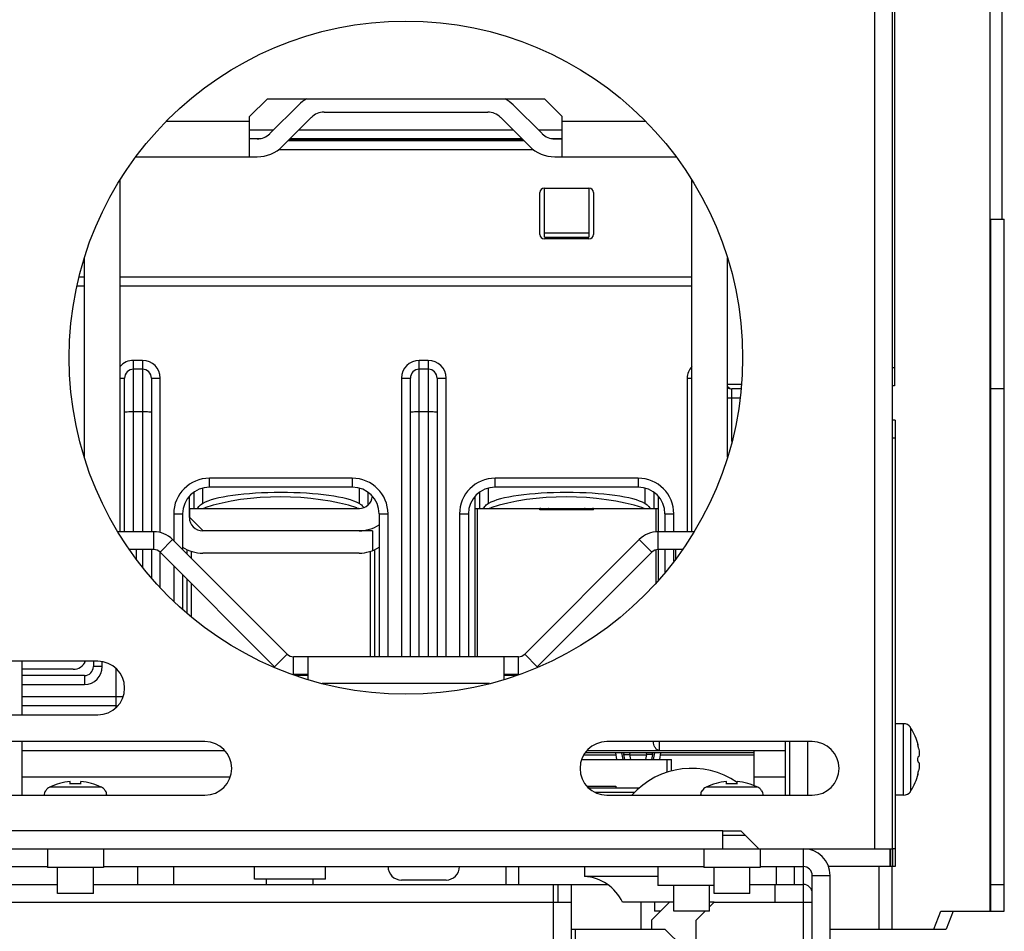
# Model space of a CAD drawing. Header units: millimetres. Extents: x 0 to 1800, y 0 to 1800.
# Tile 4 of 37: x 672 to 782, y 197 to 299. Entities that reach past the tile are written whole.
import ezdxf

# ---------------------------------------------------------------- set-up
doc = ezdxf.new("R2010")
doc.units = ezdxf.units.MM
doc.header["$LTSCALE"] = 117.333333
doc.layers.add('00_COMPONENTS', color=7, linetype='CONTINUOUS')

msp = doc.modelspace()

# ---------------------------------------------------------------- linework, layer by layer
at = {"layer": '00_COMPONENTS', "color": 7, "linetype": 'CONTINUOUS'}
for p, q in [((780.67, 361.49), (780.67, 276.49)), ((782.06, 276.49), (782.06, 361.49)), ((769.78, 205.99), (769.78, 348.84)), ((769.98, 314.84), (769.98, 257.84)), ((697.78, 287.99), (699.78, 289.99)), ((699.78, 289.99), (730.78, 289.99)), ((730.78, 289.99), (732.78, 287.99)), ((703.28, 289.32), (700.04, 286.08)), ((730.53, 286.08), (727.28, 289.32)), ((697.78, 283.49), (697.78, 287.99)), ((701.45, 284.67), (704.7, 287.91)), ((706.11, 288.49), (724.45, 288.49)), ((725.87, 287.91), (729.11, 284.67)), ((732.78, 283.49), (732.78, 287.99)), ((697.78, 285.54), (699.06, 285.54)), ((698.63, 285.49), (697.78, 285.49)), ((728.48, 285.29), (702.08, 285.29)), ((702.16, 285.37), (728.41, 285.37)), ((702.33, 285.54), (728.23, 285.54)), ((731.5, 285.54), (732.78, 285.54)), ((731.94, 285.49), (732.78, 285.49)), ((685.06, 283.49), (698.63, 283.49)), ((731.94, 283.49), (745.51, 283.49)), ((683.28, 241.49), (683.28, 280.92)), ((747.28, 241.49), (747.28, 280.92)), ((730.28, 274.79), (730.28, 279.49)), ((730.78, 279.99), (735.78, 279.99)), ((730.78, 274.49), (730.78, 279.99)), ((735.78, 279.99), (735.78, 274.49)), ((736.28, 279.49), (736.28, 274.79)), ((780.67, 276.49), (782.28, 276.49)), ((780.78, 198.99), (780.78, 276.49)), ((782.28, 198.99), (782.28, 276.49)), ((730.78, 274.99), (735.78, 274.99)), ((730.78, 274.49), (735.78, 274.49)), ((735.78, 274.29), (730.78, 274.29)), ((679.28, 249.83), (679.28, 272.16)), ((751.28, 249.83), (751.28, 272.16)), ((679.28, 268.99), (678.46, 268.99)), ((747.28, 268.99), (683.28, 268.99)), ((685.78, 259.69), (684.78, 259.69)), ((717.78, 259.69), (716.78, 259.69)), ((683.78, 241.49), (683.78, 258.69)), ((686.78, 258.69), (686.78, 241.49)), ((715.78, 227.49), (715.78, 258.69)), ((718.78, 258.69), (718.78, 227.49)), ((752.8, 257.49), (751.78, 257.49)), ((769.98, 257.84), (769.78, 257.84)), ((782.28, 257.49), (780.78, 257.49)), ((770.08, 253.99), (769.78, 253.99)), ((770.08, 253.99), (770.08, 203.99)), ((691.53, 245.93), (691.53, 244.09)), ((709.28, 246.49), (693.28, 246.49)), ((711.03, 245.93), (711.03, 244.48)), ((723.53, 245.93), (723.53, 244.09)), ((741.28, 246.49), (725.28, 246.49)), ((743.03, 245.93), (743.03, 244.09)), ((691.03, 243.09), (691.03, 245.48)), ((723.03, 227.49), (723.03, 245.48)), ((743.53, 245.48), (743.53, 241.49)), ((691.03, 244.09), (710.03, 244.09)), ((691.09, 243.09), (691.09, 244.09)), ((723.16, 244.09), (743.03, 244.09)), ((730.28, 243.94), (730.28, 244.09)), ((736.28, 243.94), (730.28, 243.94)), ((736.28, 243.94), (736.28, 244.09)), ((743.04, 244.09), (743.41, 244.09)), ((690.28, 243.49), (690.28, 239.49)), ((691.09, 243.09), (692.59, 241.59)), ((712.28, 243.49), (712.28, 227.49)), ((722.28, 243.49), (722.28, 227.49)), ((744.28, 243.49), (744.28, 241.49)), ((687.04, 241.49), (683.03, 241.49)), ((711.53, 241.59), (692.53, 241.59)), ((711.53, 241.59), (711.53, 239.39)), ((747.54, 241.49), (743.53, 241.49)), ((701.99, 227.79), (689.16, 240.62)), ((741.4, 240.62), (728.58, 227.79)), ((686.78, 239.49), (686.78, 236.34)), ((690.78, 238.99), (690.78, 239.5)), ((711.78, 239.5), (711.78, 227.49)), ((743.53, 239.49), (743.53, 236.05)), ((744.28, 239.49), (744.28, 236.93)), ((710.03, 239.09), (692.53, 239.09)), ((690.28, 236.67), (690.28, 232.8)), ((690.78, 232.34), (690.78, 236.17)), ((727.87, 227.49), (702.7, 227.49)), ((704.28, 227.49), (704.28, 224.95)), ((726.28, 224.95), (726.28, 227.49)), ((680.78, 226.99), (657.78, 226.99)), ((678.03, 226.09), (672.28, 226.09)), ((680.28, 226.99), (680.28, 226.39)), ((679.28, 225.39), (672.28, 225.39)), ((704.28, 225.39), (702.89, 225.39)), ((727.68, 225.39), (726.28, 225.39)), ((682.78, 221.99), (672.28, 221.99)), ((657.78, 220.99), (680.78, 220.99)), ((770.99, 219.99), (770.08, 219.99)), ((771.78, 219.56), (771.78, 219.61)), ((692.78, 217.99), (669.78, 217.99)), ((760.78, 217.99), (737.78, 217.99)), ((760.28, 211.99), (760.28, 217.99)), ((772.58, 217.63), (772.64, 217.63)), ((672.28, 216.99), (695.01, 216.99)), ((738.77, 216.49), (735.19, 216.49)), ((754.28, 216.74), (735.35, 216.74)), ((735.55, 216.99), (757.78, 216.99)), ((738.73, 216.74), (738.85, 215.99)), ((739.43, 216.74), (739.55, 215.99)), ((739.69, 216.74), (739.66, 216.56)), ((739.66, 216.56), (739.75, 215.99)), ((740.36, 216.56), (740.39, 216.74)), ((740.45, 215.99), (740.36, 216.56)), ((742.21, 216.49), (740.36, 216.49)), ((742.21, 216.56), (742.12, 215.99)), ((742.18, 216.74), (742.21, 216.56)), ((742.81, 215.99), (742.91, 216.56)), ((742.91, 216.56), (742.88, 216.74)), ((743.01, 215.99), (743.14, 216.74)), ((743.71, 215.99), (743.84, 216.74)), ((754.28, 216.49), (743.8, 216.49)), ((734.96, 215.99), (745.03, 215.99)), ((744.53, 214.55), (744.53, 215.99)), ((745.03, 214.71), (745.03, 215.99)), ((772.64, 214.36), (772.58, 214.36)), ((772.58, 214.22), (772.58, 214.22)), ((677.68, 213.24), (677.68, 213.54)), ((678.88, 213.24), (678.88, 213.54)), ((735.55, 212.99), (735.69, 212.99)), ((735.72, 212.99), (738.8, 212.99)), ((735.72, 212.99), (735.72, 212.83)), ((741.4, 212.79), (735.75, 212.79)), ((738.8, 212.99), (738.8, 212.79)), ((751.18, 213.24), (751.18, 213.54)), ((752.38, 213.24), (752.38, 213.54)), ((669.78, 211.99), (692.78, 211.99)), ((674.92, 212.49), (674.97, 212.49)), ((681.59, 212.49), (681.65, 212.49)), ((737.78, 211.99), (760.78, 211.99)), ((748.42, 212.49), (748.47, 212.49)), ((755.09, 212.49), (755.15, 212.49)), ((770.99, 211.99), (770.08, 211.99)), ((771.78, 212.38), (771.78, 212.43)), ((750.78, 207.99), (752.78, 207.99)), ((750.78, 205.99), (750.78, 207.99)), ((753.28, 207.49), (750.78, 207.49)), ((752.78, 207.99), (754.78, 205.99)), ((504.78, 205.99), (769.78, 205.99)), ((675.13, 205.99), (675.13, 203.89)), ((681.43, 205.99), (681.43, 203.89)), ((748.63, 205.99), (748.63, 203.89)), ((754.93, 205.99), (754.93, 203.89)), ((769.53, 205.99), (769.53, 203.99)), ((685.28, 201.99), (685.28, 203.99)), ((689.28, 201.99), (689.28, 203.99)), ((698.31, 202.59), (698.31, 203.99)), ((706.26, 202.59), (706.26, 203.99)), ((735.28, 203.99), (735.28, 202.89)), ((756.78, 201.99), (756.78, 203.99)), ((758.78, 201.99), (758.78, 203.99)), ((770.08, 203.99), (769.53, 203.99)), ((681.43, 203.89), (675.13, 203.89)), ((676.28, 200.99), (676.28, 203.89)), ((680.28, 200.99), (680.28, 203.89)), ((743.48, 202.89), (735.28, 202.89)), ((754.93, 203.89), (748.63, 203.89)), ((749.78, 200.99), (749.78, 203.89)), ((753.78, 200.99), (753.78, 203.89)), ((762.78, 46.99), (762.78, 202.99)), ((706.26, 202.59), (698.31, 202.59)), ((699.68, 201.99), (699.68, 202.59)), ((704.88, 201.99), (704.88, 202.59)), ((719.78, 202.49), (714.78, 202.49)), ((731.78, 201.99), (737.87, 201.99)), ((732.28, 201.99), (732.28, 199.99)), ((745.28, 198.99), (745.28, 201.89)), ((749.28, 198.99), (749.28, 201.89)), ((759.78, 199.99), (759.78, 201.99)), ((780.78, 201.99), (782.28, 201.99)), ((680.28, 200.99), (676.28, 200.99)), ((753.78, 200.99), (749.78, 200.99)), ((743.86, 199.99), (739.53, 199.99)), ((741.6, 199.99), (741.6, 196.99)), ((742.78, 197.99), (744.78, 199.99)), ((745.28, 199.99), (744.78, 199.99)), ((749.78, 199.99), (749.28, 199.99)), ((749.28, 198.99), (745.28, 198.99)), ((774.4, 196.99), (775.16, 198.99)), ((775.16, 198.99), (782.28, 198.99)), ((776.55, 198.99), (775.78, 196.99)), ((742.78, 197.99), (742.78, 196.99)), ((762.78, 196.99), (775.78, 196.99))]:
    msp.add_line(p, q, dxfattribs=at)
at = {"layer": '00_COMPONENTS', "color": 9, "linetype": 'CONTINUOUS'}
for p, q in [((767.78, 205.99), (767.78, 343.34)), ((688.49, 287.49), (697.78, 287.49)), ((732.78, 287.49), (742.08, 287.49)), ((700.42, 286.46), (697.78, 286.46)), ((727.31, 286.46), (703.25, 286.46)), ((732.78, 286.46), (730.14, 286.46)), ((701.02, 284.29), (729.54, 284.29)), ((780.67, 276.49), (780.67, 198.99)), ((679.28, 269.99), (678.68, 269.99)), ((747.28, 269.99), (683.28, 269.99)), ((685.78, 260.69), (684.78, 260.69)), ((684.78, 241.49), (684.78, 260.69)), ((685.78, 260.69), (685.78, 241.49)), ((717.78, 260.69), (716.78, 260.69)), ((716.78, 227.49), (716.78, 260.69)), ((717.78, 260.69), (717.78, 227.49)), ((769.98, 259.84), (769.78, 259.84)), ((683.28, 258.69), (683.78, 258.69)), ((686.78, 258.69), (687.78, 258.69)), ((687.78, 241.4), (687.78, 258.69)), ((714.78, 258.69), (715.78, 258.69)), ((714.78, 258.69), (714.78, 227.49)), ((718.78, 258.69), (719.78, 258.69)), ((719.78, 227.49), (719.78, 258.69)), ((746.78, 258.69), (747.28, 258.69)), ((746.78, 258.69), (746.78, 241.49)), ((752.85, 257.99), (751.28, 257.99)), ((751.78, 251.59), (751.78, 257.49)), ((751.78, 256.5), (752.71, 256.5)), ((684.78, 254.96), (685.78, 254.96)), ((716.78, 254.96), (717.78, 254.96)), ((770.08, 251.99), (769.78, 251.99)), ((709.28, 247.49), (693.28, 247.49)), ((693.28, 246.49), (693.28, 247.49)), ((709.28, 247.49), (709.28, 246.49)), ((741.28, 247.49), (725.28, 247.49)), ((725.28, 246.49), (725.28, 247.49)), ((741.28, 247.49), (741.28, 246.49)), ((692.53, 244.68), (692.53, 246.39)), ((710.03, 246.39), (710.03, 244.68)), ((724.53, 244.68), (724.53, 246.39)), ((742.03, 246.39), (742.03, 244.68)), ((723.28, 227.49), (723.28, 244.09)), ((731.28, 244.08), (735.28, 244.08)), ((731.28, 243.94), (731.28, 244.08)), ((735.28, 244.08), (735.28, 243.94)), ((743.28, 244.09), (743.28, 241.49)), ((689.28, 243.49), (690.28, 243.49)), ((689.28, 243.49), (689.28, 240.49)), ((712.28, 243.49), (713.28, 243.49)), ((713.28, 227.49), (713.28, 243.49)), ((721.28, 243.49), (722.28, 243.49)), ((721.28, 243.49), (721.28, 227.49)), ((744.28, 243.49), (745.28, 243.49)), ((745.28, 241.49), (745.28, 243.49)), ((687.04, 239.49), (687.04, 241.49)), ((743.53, 239.49), (743.53, 241.49)), ((687.75, 239.2), (689.16, 240.62)), ((742.82, 239.2), (741.4, 240.62)), ((685.78, 239.49), (685.78, 237.53)), ((691.28, 238.49), (691.28, 239.3)), ((711.28, 239.3), (711.28, 227.49)), ((743.28, 239.49), (743.28, 235.76)), ((745.28, 238.19), (745.28, 239.49)), ((687.78, 235.22), (687.78, 239.17)), ((689.28, 237.67), (689.28, 233.71)), ((691.28, 231.94), (691.28, 235.67)), ((700.58, 226.37), (701.99, 227.79)), ((702.7, 225.49), (702.7, 227.49)), ((727.87, 225.49), (727.87, 227.49)), ((729.99, 226.37), (728.58, 227.79)), ((679.28, 226.99), (679.28, 226.77)), ((681.28, 226.39), (680.28, 226.39)), ((681.28, 226.39), (681.28, 226.95)), ((682.78, 226.22), (682.78, 221.76)), ((679.28, 225.39), (679.28, 224.39)), ((672.28, 224.39), (679.28, 224.39)), ((724.65, 224.49), (705.92, 224.49)), ((683.61, 222.99), (672.28, 222.99)), ((770.99, 211.99), (770.99, 219.99)), ((771.83, 212.5), (771.83, 219.49)), ((743.68, 216.99), (743.68, 217.99)), ((695.61, 213.99), (672.28, 213.99)), ((757.78, 213.99), (754.28, 213.99)), ((681.18, 212.88), (675.39, 212.88)), ((754.68, 212.88), (748.89, 212.88)), ((740.87, 212.29), (736.48, 212.29)), ((750.78, 207.99), (649.78, 207.99)), ((759.78, 201.99), (759.78, 205.99)), ((769.47, 205.99), (769.47, 203.99)), ((770.08, 205.99), (769.78, 205.99)), ((726.45, 203.99), (726.45, 201.99)), ((727.87, 203.99), (727.87, 201.99)), ((768.25, 203.99), (768.25, 196.99)), ((769.7, 203.99), (769.7, 196.99)), ((760.78, 202.99), (762.78, 202.99)), ((646.28, 199.99), (731.78, 199.99)), ((731.78, 199.99), (731.78, 48.99)), ((759.78, 61.99), (759.78, 199.99)), ((734.28, 61.99), (734.28, 196.99))]:
    msp.add_line(p, q, dxfattribs=at)
at = {"layer": '00_COMPONENTS', "color": 3, "linetype": 'CONTINUOUS'}
for p, q in [((687.04, 239.49), (684.33, 239.49)), ((685.08, 239.49), (685.08, 238.46)), ((746.24, 239.49), (743.53, 239.49)), ((745.48, 239.49), (745.48, 238.46)), ((700.58, 226.37), (687.75, 239.2)), ((742.82, 239.2), (729.99, 226.37)), ((672.28, 226.99), (672.28, 220.99)), ((704.28, 225.49), (702.7, 225.49)), ((727.87, 225.49), (726.28, 225.49)), ((672.28, 217.99), (672.28, 211.99)), ((757.78, 211.99), (757.78, 217.99)), ((758.28, 211.99), (758.28, 217.99)), ((754.28, 213.06), (754.28, 216.99)), ((769.78, 205.99), (769.78, 203.99)), ((598.93, 203.99), (675.13, 203.99)), ((681.43, 203.99), (748.63, 203.99)), ((743.48, 203.99), (743.48, 201.89)), ((754.93, 203.99), (759.78, 203.99)), ((769.53, 203.99), (762.61, 203.99)), ((760.78, 126.99), (760.78, 202.99)), ((646.28, 201.99), (676.28, 201.99)), ((680.28, 201.99), (731.78, 201.99)), ((731.78, 201.99), (731.78, 199.99)), ((733.78, 201.99), (733.78, 46.99)), ((749.78, 201.89), (743.48, 201.89)), ((753.78, 201.99), (759.78, 201.99)), ((756.58, 201.99), (756.58, 199.99)), ((731.78, 199.99), (733.78, 199.99)), ((743.11, 199.99), (743.11, 198.99)), ((749.78, 199.99), (749.28, 199.49)), ((749.78, 199.99), (760.78, 199.99)), ((743.78, 198.99), (743.11, 198.99)), ((748.78, 198.99), (747.78, 197.99)), ((747.78, 128.99), (747.78, 197.99)), ((733.78, 196.99), (744.28, 196.99)), ((746.28, 194.99), (744.28, 196.99))]:
    msp.add_line(p, q, dxfattribs=at)
at = {"layer": '00_COMPONENTS', "color": 6, "linetype": 'CONTINUOUS'}
for p, q in [((735.69, 212.99), (735.72, 212.99)), ((744.78, 199.99), (743.86, 199.99))]:
    msp.add_line(p, q, dxfattribs=at)
at = {"layer": '00_COMPONENTS', "color": 4, "linetype": 'CONTINUOUS'}
msp.add_circle((715.28, 260.99), 37.7, dxfattribs=at)
at = {"layer": '00_COMPONENTS', "color": 7, "linetype": 'CONTINUOUS'}
for centre, radius, start, end in [((706.11, 286.49), 4, 118.906, 135), ((724.45, 286.49), 4, 45, 61.094), ((706.11, 286.49), 2, 90, 135), ((724.45, 286.49), 2, 45, 90), ((698.63, 287.49), 2, 270, 315), ((731.94, 287.49), 2, 225, 270), ((698.63, 287.49), 4, 270, 315), ((731.94, 287.49), 4, 225, 270), ((730.78, 279.49), 0.5, 90, 180), ((735.78, 279.49), 0.5, 0, 90), ((730.78, 274.79), 0.5, 180, 270), ((735.78, 274.79), 0.5, 270, 360), ((684.78, 258.69), 1, 90, 180), ((685.78, 258.69), 1, 0, 90), ((716.78, 258.69), 1, 90, 180), ((717.78, 258.69), 1, 0, 90), ((751.98, 258.49), 1, 225.5286, 244.0639), ((751.78, 258.49), 1, 240, 270), ((693.28, 243.49), 3, 90, 180), ((709.28, 243.49), 3, 0, 90), ((725.28, 243.49), 3, 90, 180), ((741.28, 243.49), 3, 0, 90), ((710.03, 245.59), 1.5, 270, 355.6979), ((691.69, 244.59), 0.5, 270, 326.8731), ((692.26, 245.69), 1.6, 270, 288.6156), ((710.29, 245.69), 1.6, 251.8253, 263.9418), ((710.88, 244.59), 0.5, 213.1269, 232.8292), ((723.69, 244.59), 0.5, 270, 326.8731), ((724.26, 245.69), 1.6, 270, 288.6156), ((730.29, 243.59), 0.5, 43.1719, 90), ((736.28, 243.59), 0.5, 90, 136.8281), ((742.29, 245.69), 1.6, 251.8253, 270), ((742.88, 244.59), 0.5, 213.1269, 270), ((692.53, 243.09), 1.5, 180, 270), ((687.04, 238.49), 3, 45, 90), ((710.03, 245.59), 4, 270, 304.2365), ((743.53, 238.49), 3, 90, 135), ((692.53, 243.09), 4, 235.7635, 270), ((710.03, 243.09), 4, 270, 304.2415), ((702.7, 228.49), 1, 225, 270), ((727.87, 228.49), 1, 270, 315), ((678.03, 227.59), 1.5, 270, 336.3975), ((679.28, 226.39), 1, 270, 360), ((680.78, 223.99), 3, 270, 90), ((682.78, 222.99), 1, 270, 285.1087), ((770.99, 218.99), 1, 37.7932, 90), ((770.98, 218.94), 1.01, 36.8801, 37.4059), ((770.98, 218.94), 1.01, 33.2013, 36.8788), ((770.98, 218.94), 1.01, 32.6763, 33.2017), ((766.38, 215.99), 6.47, 14.6606, 32.6763), ((692.78, 214.99), 3, 270, 90), ((737.78, 214.99), 3, 90, 270), ((760.78, 214.99), 3, 270, 90), ((774.46, 217.88), 1.89, 195.9629, 197.3665), ((770.82, 216.74), 1.92, 16.0404, 17.3813), ((766.38, 215.99), 6.47, 327.3237, 345.3394), ((774.38, 214.13), 1.81, 162.6174, 163.4616), ((770.82, 215.25), 1.92, 342.6189, 343.961), ((678.28, 207.09), 6.47, 95.3192, 116.5502), ((678.28, 206.07), 7.2, 85.2176, 94.7824), ((678.28, 207.09), 6.47, 63.4498, 84.6808), ((751.78, 207.09), 6.47, 95.3192, 116.5502), ((751.78, 206.07), 7.2, 85.2176, 94.7824), ((751.78, 207.09), 6.47, 63.4498, 84.6808), ((675.78, 211.99), 1, 149.9325, 180), ((680.78, 211.99), 1, 0, 30.0675), ((749.28, 211.99), 1, 149.9325, 180), ((754.28, 211.99), 1, 0, 30.0675), ((770.99, 212.99), 1, 270, 322.2068), ((770.98, 213.04), 1.01, 322.5941, 323.1199), ((770.98, 213.05), 1.01, 323.1212, 326.7987), ((770.98, 213.05), 1.01, 326.7982, 327.3237), ((759.78, 202.99), 3, 0, 90), ((714.78, 203.99), 1.5, 180, 270), ((719.78, 203.99), 1.5, 270, 360), ((735, 197.92), 4.98, 24.6091, 86.7753)]:
    msp.add_arc(centre, radius, start, end, dxfattribs=at)
at = {"layer": '00_COMPONENTS', "color": 9, "linetype": 'CONTINUOUS'}
for centre, radius, start, end in [((684.78, 258.69), 2, 90, 138.6387), ((685.78, 258.69), 2, 0, 90), ((716.78, 258.69), 2, 90, 180), ((717.78, 258.69), 2, 0, 90), ((748.78, 258.69), 2, 138.6387, 180), ((751.76, 353.83), 97.33, 269.7188, 270.0132), ((693.28, 243.49), 4, 90, 180), ((709.28, 243.49), 4, 0, 90), ((725.28, 243.49), 4, 90, 180), ((741.28, 243.49), 4, 0, 90), ((730.29, 243.59), 0.499, 62.457, 86.0926), ((731.28, 243.58), 0.509, 96.3436, 106.5899), ((731.28, 243.57), 0.512, 89.9953, 96.3191), ((735.28, 243.58), 0.508, 73.4138, 90.0382), ((679.28, 226.39), 2, 270, 360)]:
    msp.add_arc(centre, radius, start, end, dxfattribs=at)
at = {"layer": '00_COMPONENTS', "color": 3, "linetype": 'CONTINUOUS'}
for centre, radius, start, end in [((687.04, 238.49), 1, 45, 90), ((743.53, 238.49), 1, 90, 135), ((747.28, 205.99), 9, 55.474, 138.1644), ((759.78, 202.99), 1, 0, 90), ((759.78, 200.99), 1, 0, 90)]:
    msp.add_arc(centre, radius, start, end, dxfattribs=at)
at = {"layer": '00_COMPONENTS', "color": 7, "linetype": 'CONTINUOUS'}
for centre, major_axis, ratio, start_param, end_param in [((701.28, 244.09), (9.25, 0), 0.194595, 0.330297, 2.811295), ((733.28, 244.09), (9.25, 0), 0.194595, 0.330297, 2.811295), ((701.44, 240.38), (13.02, -0.1), 0.384836, 0.876858, 2.301726), ((733.44, 240.38), (13.02, -0.1), 0.384836, 0.876858, 2.301726)]:
    msp.add_ellipse(centre, major_axis=major_axis, ratio=ratio, start_param=start_param, end_param=end_param, dxfattribs=at)
at = {"layer": '00_COMPONENTS', "color": 9, "linetype": 'CONTINUOUS'}
for points, knots in [([(683.78, 254.9), (683.78, 254.91), (683.82, 254.92), (683.87, 254.93), (683.96, 254.93), (684.14, 254.94), (684.42, 254.95), (684.66, 254.96), (684.78, 254.96)], [0, 0, 0, 0, 0.021707, 0.079154, 0.17169, 0.295693, 0.618929, 1, 1, 1, 1]), ([(685.78, 254.96), (685.91, 254.96), (686.15, 254.95), (686.43, 254.94), (686.6, 254.93), (686.7, 254.93), (686.75, 254.92), (686.78, 254.91), (686.78, 254.9)], [0, 0, 0, 0, 0.381071, 0.704307, 0.82831, 0.920846, 0.978293, 1, 1, 1, 1]), ([(715.78, 254.9), (715.78, 254.91), (715.82, 254.92), (715.87, 254.93), (715.96, 254.93), (716.14, 254.94), (716.42, 254.95), (716.66, 254.96), (716.78, 254.96)], [0, 0, 0, 0, 0.021707, 0.079154, 0.17169, 0.295693, 0.618929, 1, 1, 1, 1]), ([(717.78, 254.96), (717.91, 254.96), (718.15, 254.95), (718.43, 254.94), (718.6, 254.93), (718.7, 254.93), (718.75, 254.92), (718.78, 254.91), (718.78, 254.9)], [0, 0, 0, 0, 0.381071, 0.704307, 0.82831, 0.920846, 0.978293, 1, 1, 1, 1]), ([(731.14, 244.06), (731.12, 244.06), (731.04, 244.03), (730.97, 243.98), (730.92, 243.94)], [0, 0, 0, 0, 0.22789, 1, 1, 1, 1]), ([(735.64, 243.94), (735.63, 243.95), (735.56, 244.01), (735.49, 244.05), (735.43, 244.06)], [0, 0, 0, 0, 0.273735, 1, 1, 1, 1]), ([(735.91, 243.94), (735.96, 243.99), (736.08, 244.07), (736.21, 244.09), (736.28, 244.09)], [0, 0, 0, 0, 0.516777, 1, 1, 1, 1]), ([(743.27, 217.2), (743.23, 217.25), (743.07, 217.48), (743.01, 217.78), (743.01, 217.99)], [0, 0, 0, 0, 0.228504, 1, 1, 1, 1]), ([(743.68, 216.99), (743.56, 216.99), (743.41, 217.06), (743.3, 217.17), (743.27, 217.2)], [0, 0, 0, 0, 0.725345, 1, 1, 1, 1])]:
    msp.add_open_spline(points, degree=3, knots=knots, dxfattribs=at)
at = {"layer": '00_COMPONENTS', "color": 7, "linetype": 'CONTINUOUS'}
for points, knots in [([(691.05, 244.11), (691.06, 244.11), (691.07, 244.1), (691.09, 244.1), (691.1, 244.1)], [0, 0, 0, 0, 0.494656, 1, 1, 1, 1]), ([(772.58, 217.76), (772.57, 217.76), (772.57, 217.75), (772.57, 217.72), (772.57, 217.68), (772.57, 217.65), (772.58, 217.63)], [0, 0, 0, 0, 0.108527, 0.314716, 0.616628, 1, 1, 1, 1]), ([(772.58, 217.77), (772.58, 217.77), (772.58, 217.77), (772.58, 217.77), (772.58, 217.76)], [0, 0, 0, 0, 0.491043, 1, 1, 1, 1]), ([(772.64, 217.63), (772.64, 217.65), (772.63, 217.68), (772.61, 217.73), (772.6, 217.75), (772.58, 217.77), (772.58, 217.77)], [0, 0, 0, 0, 0.387733, 0.692859, 0.898379, 1, 1, 1, 1]), ([(772.58, 217.63), (772.58, 217.61), (772.6, 217.52), (772.62, 217.43), (772.64, 217.36)], [0, 0, 0, 0, 0.233042, 1, 1, 1, 1]), ([(772.66, 217.27), (772.69, 217.16), (772.74, 216.95), (772.76, 216.68), (772.75, 216.49), (772.73, 216.4), (772.71, 216.34), (772.69, 216.32), (772.67, 216.3), (772.66, 216.29), (772.65, 216.29)], [0, 0, 0, 0, 0.330458, 0.65146, 0.782642, 0.883752, 0.922206, 0.953072, 0.977948, 1, 1, 1, 1]), ([(739.66, 216.56), (739.71, 216.56), (739.81, 216.56), (739.94, 216.56), (740.06, 216.56), (740.15, 216.56), (740.21, 216.56), (740.25, 216.56), (740.28, 216.56), (740.31, 216.56), (740.33, 216.56), (740.34, 216.56), (740.35, 216.56), (740.35, 216.56), (740.35, 216.56), (740.36, 216.56), (740.36, 216.56)], [0, 0, 0, 0, 0.220341, 0.418108, 0.59054, 0.735124, 0.796254, 0.849653, 0.89516, 0.93264, 0.961969, 0.983037, 0.990441, 0.995743, 0.998933, 1, 1, 1, 1]), ([(742.91, 216.56), (742.86, 216.56), (742.76, 216.56), (742.62, 216.56), (742.5, 216.56), (742.42, 216.56), (742.35, 216.56), (742.32, 216.56), (742.29, 216.56), (742.26, 216.56), (742.24, 216.56), (742.23, 216.56), (742.22, 216.56), (742.21, 216.56), (742.21, 216.56), (742.21, 216.56), (742.21, 216.56)], [0, 0, 0, 0, 0.220341, 0.418108, 0.59054, 0.735124, 0.796254, 0.849653, 0.89516, 0.93264, 0.961969, 0.983037, 0.990441, 0.995743, 0.998933, 1, 1, 1, 1]), ([(772.65, 216.29), (772.64, 216.29), (772.62, 216.27), (772.6, 216.24), (772.59, 216.19), (772.57, 216.1), (772.57, 215.99), (772.57, 215.88), (772.59, 215.8), (772.6, 215.75), (772.62, 215.71), (772.64, 215.69), (772.65, 215.69)], [0, 0, 0, 0, 0.058639, 0.105844, 0.165936, 0.319292, 0.500001, 0.68071, 0.834066, 0.894157, 0.941362, 1, 1, 1, 1]), ([(772.65, 215.69), (772.66, 215.69), (772.67, 215.69), (772.69, 215.67), (772.71, 215.64), (772.73, 215.59), (772.75, 215.5), (772.76, 215.31), (772.74, 215.04), (772.69, 214.82), (772.66, 214.71)], [0, 0, 0, 0, 0.02205, 0.046929, 0.077797, 0.116251, 0.217357, 0.348536, 0.669529, 1, 1, 1, 1]), ([(772.58, 214.36), (772.57, 214.34), (772.57, 214.31), (772.57, 214.26), (772.57, 214.24), (772.57, 214.22), (772.58, 214.22)], [0, 0, 0, 0, 0.394806, 0.700615, 0.90194, 1, 1, 1, 1]), ([(772.64, 214.65), (772.62, 214.57), (772.6, 214.48), (772.58, 214.38), (772.58, 214.36)], [0, 0, 0, 0, 0.765536, 1, 1, 1, 1]), ([(772.58, 214.22), (772.58, 214.22), (772.6, 214.24), (772.61, 214.26), (772.63, 214.3), (772.64, 214.34), (772.64, 214.36)], [0, 0, 0, 0, 0.101621, 0.307142, 0.612267, 1, 1, 1, 1]), ([(675.39, 212.88), (675.3, 212.84), (675.14, 212.73), (675.02, 212.58), (674.97, 212.49)], [0, 0, 0, 0, 0.500027, 1, 1, 1, 1]), ([(681.59, 212.49), (681.55, 212.58), (681.42, 212.73), (681.26, 212.84), (681.18, 212.88)], [0, 0, 0, 0, 0.499973, 1, 1, 1, 1]), ([(748.89, 212.88), (748.8, 212.84), (748.64, 212.73), (748.52, 212.58), (748.47, 212.49)], [0, 0, 0, 0, 0.500027, 1, 1, 1, 1]), ([(755.09, 212.49), (755.05, 212.58), (754.92, 212.73), (754.76, 212.84), (754.68, 212.88)], [0, 0, 0, 0, 0.499973, 1, 1, 1, 1])]:
    msp.add_open_spline(points, degree=3, knots=knots, dxfattribs=at)
for points in [[(692.11, 244.32), (692.19, 244.44), (692.33, 244.56), (692.53, 244.68)], [(710.03, 244.68), (710.24, 244.56), (710.38, 244.44), (710.46, 244.32)], [(723.03, 244.11), (723.07, 244.1), (723.12, 244.09), (723.16, 244.09)], [(724.11, 244.32), (724.19, 244.44), (724.33, 244.56), (724.53, 244.68)], [(742.03, 244.68), (742.24, 244.56), (742.38, 244.44), (742.46, 244.32)], [(743.41, 244.09), (743.45, 244.09), (743.48, 244.1), (743.52, 244.11)]]:
    msp.add_open_spline(points, degree=3, dxfattribs=at)
at = {"layer": '00_COMPONENTS', "color": 9, "linetype": 'CONTINUOUS'}
msp.add_open_spline([(730.52, 244.04), (730.57, 244.01), (730.62, 243.98), (730.65, 243.94)], degree=3, dxfattribs=at)

doc.saveas('drawing.dxf')
